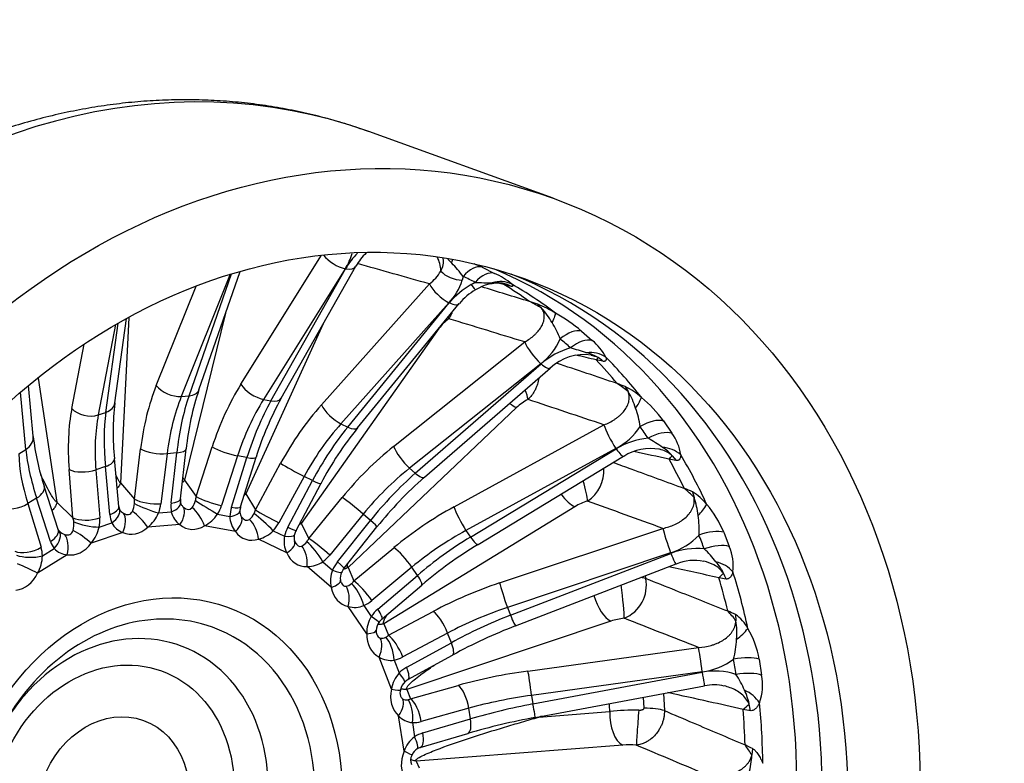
# Model space of a CAD drawing. Header units: millimetres. Extents: x 0 to 1980, y 0 to 1400.
# Tile 10 of 21: x 1344 to 1618, y 432 to 639. Entities that reach past the tile are written whole.
import ezdxf

# ---------------------------------------------------------------- set-up
doc = ezdxf.new("R2010")
doc.units = ezdxf.units.MM
doc.header["$LTSCALE"] = 6.666667
doc.layers.add('CAP400B', color=7, linetype='Continuous')
doc.layers.add('Default', color=7, linetype='Continuous')

# ---------------------------------------------------------------- blocks, each defined once
blk = doc.blocks.new('SE1')
at = {"layer": 'CAP400B', "color": 7, "linetype": 'Continuous'}
for p, q in [((1492.55, 589.08), (1441.37, 607.58)), ((1405.88, 537.43), (1428.24, 573.25)), ((1394.23, 535.89), (1405.66, 568.78)), ((1434.83, 569.51), (1412.17, 533.2)), ((1414.23, 532.82), (1434.95, 569.49)), ((1417.06, 533.57), (1437.78, 570.24)), ((1472.81, 569.92), (1476.31, 568.22)), ((1402.93, 567.97), (1389.34, 534.04)), ((1391.48, 534.21), (1403.24, 568.07)), ((1467.58, 567.36), (1467.31, 566.32)), ((1382.39, 537.09), (1393.45, 564.71)), ((1428.21, 531.69), (1458.2, 565.31)), ((1469.78, 565.12), (1470.92, 565.74)), ((1478.62, 565.43), (1479.08, 565.34)), ((1480.66, 564.67), (1478.88, 565.13)), ((1463.64, 560.06), (1433.65, 526.45)), ((1435.52, 525.53), (1463.74, 560.02)), ((1438.29, 525.36), (1466.5, 559.84)), ((1488.27, 559.65), (1489.33, 558.58)), ((1370.92, 532.27), (1374.16, 555.74)), ((1374.8, 555.92), (1372.45, 510.03)), ((1401.63, 557.19), (1390.24, 510.82)), ((1371.1, 554.02), (1366.3, 528.92)), ((1368.41, 529.64), (1371.83, 554.43)), ((1428.71, 554.18), (1407.25, 507.01)), ((1460.86, 552.88), (1422.64, 498.79)), ((1500.44, 552.17), (1503.42, 549.56)), ((1358.92, 530.68), (1362.35, 548.59)), ((1448.27, 520.15), (1484.68, 549.18)), ((1489.11, 543.14), (1452.69, 514.11)), ((1454.3, 512.71), (1489.19, 543.07)), ((1456.82, 511.6), (1491.72, 541.95)), ((1349.64, 539.12), (1354.79, 504.66)), ((1348.24, 522.98), (1346.96, 537.11)), ((1512.58, 536.79), (1513.38, 535.42)), ((1346.18, 519.33), (1344.74, 535.22)), ((1389.34, 534.04), (1391.48, 534.21)), ((1412.17, 533.2), (1414.23, 532.82)), ((1482.41, 530.98), (1435.63, 486.56)), ((1366.3, 528.92), (1368.41, 529.64)), ((1433.65, 526.45), (1435.52, 525.53)), ((1465.04, 503.39), (1506.65, 526.16)), ((1523.18, 527.24), (1525.5, 523.85)), ((1344.21, 518.1), (1346.18, 519.33)), ((1376.31, 505.54), (1378.02, 519.46)), ((1389.14, 505.6), (1390.68, 519.51)), ((1393.47, 506.28), (1397.92, 520.05)), ((1509.97, 519.59), (1468.36, 496.82)), ((1469.6, 495), (1510.03, 519.49)), ((1371.99, 503.47), (1370.77, 516.78)), ((1385.38, 518.16), (1383.66, 504.24)), ((1388.06, 518.38), (1385.38, 518.16)), ((1386.52, 504.47), (1388.06, 518.38)), ((1404.97, 517.55), (1400.52, 503.78)), ((1403.28, 503.27), (1407.56, 517.07)), ((1407.56, 517.07), (1404.97, 517.55)), ((1405.81, 503.37), (1410.1, 517.17)), ((1471.7, 492.96), (1512.13, 517.45)), ((1525.61, 517.58), (1526.67, 516.25)), ((1368.27, 514.57), (1365.62, 513.66)), ((1369.49, 501.26), (1368.27, 514.57)), ((1409.89, 502.59), (1416.9, 515.49)), ((1452.69, 514.11), (1454.3, 512.71)), ((1359.25, 500.39), (1358.2, 513.75)), ((1365.62, 513.66), (1366.68, 500.3)), ((1423.43, 511.86), (1416.42, 498.96)), ((1425.79, 510.72), (1423.43, 511.86)), ((1355.18, 497.14), (1351.3, 509.16)), ((1372.45, 510.03), (1376.31, 505.54)), ((1390.24, 510.82), (1393.47, 506.28)), ((1418.93, 497.74), (1425.79, 510.72)), ((1421.2, 496.86), (1428.06, 509.83)), ((1349.18, 505.82), (1346.7, 504.28)), ((1353.06, 493.8), (1349.18, 505.82)), ((1407.25, 507.01), (1409.89, 502.59)), ((1424.73, 494.63), (1434, 506)), ((1531.2, 507.59), (1531.67, 506)), ((1346.7, 504.28), (1350.42, 492.17)), ((1354.79, 504.66), (1359.25, 500.39)), ((1498.58, 503.44), (1445.57, 470.95)), ((1372.32, 502.49), (1372.16, 502.77)), ((1383.02, 501.7), (1386.57, 501.99)), ((1399.41, 501.36), (1402.82, 500.73)), ((1439.82, 501.38), (1430.55, 490.01)), ((1441.84, 499.62), (1439.82, 501.38)), ((1366.54, 497.78), (1370.04, 498.97)), ((1388.95, 498.46), (1380.04, 497.73)), ((1404.38, 496.54), (1395.79, 498.12)), ((1422.64, 498.79), (1424.73, 494.63)), ((1432.69, 488.14), (1441.84, 499.62)), ((1434.52, 486.33), (1443.66, 497.81)), ((1355.42, 496.71), (1355.37, 496.76)), ((1373.12, 496.28), (1364.34, 493.28)), ((1414.87, 496.77), (1417.98, 495.26)), ((1468.36, 496.82), (1469.6, 495)), ((1477.68, 482.26), (1523, 497.41)), ((1539.9, 496.36), (1541.44, 492.36)), ((1418.63, 490.62), (1410.8, 494.43)), ((1420.89, 493.6), (1420.82, 493.74)), ((1437.25, 482.81), (1448.37, 492.06)), ((1357.68, 490.11), (1349.46, 485)), ((1350.79, 489.79), (1354.06, 491.83)), ((1525.17, 490.59), (1479.85, 475.44)), ((1480.68, 473.29), (1525.21, 490.47)), ((1430.99, 481), (1424.3, 486.85)), ((1428.63, 488.17), (1431.29, 485.85)), ((1435.63, 486.56), (1437.25, 482.81)), ((1453.33, 486.64), (1442.21, 477.38)), ((1454.89, 484.35), (1453.33, 486.64)), ((1482.15, 470.36), (1526.68, 487.53)), ((1443.88, 474.95), (1454.89, 484.35)), ((1518.07, 484.21), (1518.26, 483.51)), ((1445.06, 472.28), (1456.08, 481.68)), ((1440.84, 468.16), (1435.64, 475.75)), ((1440.01, 475.99), (1442.08, 472.97)), ((1446.83, 467.72), (1459.29, 474.38)), ((1479.85, 475.44), (1480.68, 473.29)), ((1543.18, 473.52), (1543.31, 471.77)), ((1445.57, 470.95), (1446.83, 467.72)), ((1508.56, 471.67), (1451.96, 452.72)), ((1463.27, 468.36), (1450.81, 461.71)), ((1464.31, 465.66), (1463.27, 468.36)), ((1451.92, 458.84), (1464.31, 465.66)), ((1452.25, 455.41), (1464.64, 462.23)), ((1485.57, 457.81), (1532.93, 464.36)), ((1447.68, 452.74), (1444.22, 461.69)), ((1448.44, 460.84), (1449.81, 457.28)), ((1549.75, 461.08), (1550.44, 456.68)), ((1533.95, 457.59), (1486.59, 451.04)), ((1486.96, 448.67), (1533.97, 457.46)), ((1452.98, 450.12), (1466.2, 453.82)), ((1487.6, 444.93), (1534.62, 453.72)), ((1451.96, 452.72), (1452.98, 450.12)), ((1486.59, 451.04), (1486.96, 448.67)), ((1523.2, 451.59), (1523.46, 446.81)), ((1517.79, 447.45), (1517.62, 450.54)), ((1469.14, 447.48), (1455.92, 443.77)), ((1469.61, 444.5), (1469.14, 447.48)), ((1488.58, 445.01), (1508.29, 446.53)), ((1451.18, 435.52), (1449.64, 445.38)), ((1453.48, 443.47), (1454.1, 439.55)), ((1456.42, 440.61), (1469.61, 444.5)), ((1489.33, 445.26), (1488.58, 445.01)), ((1455.69, 436.58), (1468.88, 440.47)), ((1511.87, 437.24), (1454.49, 432.81)), ((1547.93, 436.27), (1547.7, 434.46)), ((1454.49, 432.81), (1455.4, 430.9))]:
    blk.add_line(p, q, dxfattribs=at)
for centre, radius, start, end in [((1422.55, 577.61), 14.71, 326.5989, 344.9221), ((1453.66, 558.75), 21.57, 135.5484, 150.1544), ((1450.83, 562.98), 14.9, 132.8884, 150.84), ((1451.04, 574.88), 11.96, 306.8114, 329.6836), ((1438.72, 545.92), 35.95, 36.601, 44.4125), ((1429.29, 474.85), 104.56, 65.4042, 66.6839), ((1451.2, 571.57), 16.94, 317.2165, 341.9549), ((1467.28, 548.38), 21.8, 50.7752, 65.5376), ((1480.8, 545.96), 22.11, 119.9115, 140.5246), ((1478.4, 550.36), 15.19, 118.9644, 141.4235), ((1475.55, 649.24), 83.64, 266.8222, 270.0706), ((1477.35, 553.71), 11.78, 83.8, 122.4066), ((-4535.49, -18923.18), 20392.84, 72.82602, 72.865078), ((-1763.5, -12403.02), 13367.34, 75.962355, 75.9696), ((1420.23, 357.19), 213.58, 71.4246, 72.0668), ((1472.68, 532), 31.36, 57.9335, 64.8841), ((1475.1, 526.94), 35.26, 59.1659, 68.0713), ((1474.72, 544.92), 20, 28.7873, 43.0628), ((1470.69, 545.94), 12.03, 126.1698, 144.7639), ((1467.41, 512.34), 51.75, 50.3431, 60.1446), ((1467.79, 539.34), 28.81, 21.7713, 31.8805), ((1478.28, 557.27), 17.8, 307.4499, 335.9691), ((1494.89, 538.77), 13.76, 26.8029, 51.6608), ((1503.4, 526.75), 21.64, 106.1425, 131.0494), ((1354.68, 72.52), 495.99, 72.7415, 73.2779), ((1501.19, 531.91), 13.78, 81.8751, 133.3265), ((-1837.31, -13827.41), 14755.04, 76.909687, 76.932141), ((1499.41, 535.81), 10.64, 57.9108, 76.8776), ((1500.04, 532.09), 13.69, 68.5167, 77.0256), ((1511.98, 538.16), 9.61, 136.0661, 141.0021), ((1477.51, 410.11), 136.79, 77.8239, 78.6195), ((-5911.16, -21461.78), 23217.5, 71.358188, 71.401952), ((1466.24, 511.73), 75.96, 161.4504, 174.1194), ((1429.78, 315.58), 236.21, 69.4776, 70.0593), ((1493.22, 510.73), 31.88, 50.776, 57.525), ((1503.35, 518.19), 20.76, 48.5969, 63.5971), ((1490.93, 492.53), 84.5, 150.941, 163.0451), ((1491.49, 521.33), 13.25, 116.4005, 133.293), ((1496.08, 524.95), 20.22, 16.798, 31.1842), ((1506.04, 537.95), 11.81, 322.7063, 339.2523), ((1493.86, 506), 36.2, 35.9181, 50.0962), ((1439.44, 523.85), 69.04, 173.0008, 185.8832), ((1490.54, 521.78), 26.48, 8.4529, 19.9118), ((1511.38, 466.08), 94.1, 140.9595, 152.2949), ((1501.23, 536.11), 18.68, 297.8737, 326.0513), ((1413.44, 530.17), 65.6, 186.2964, 198.682), ((1520.8, 501.89), 20.63, 95.1499, 121.4511), ((1488.11, 469.75), 61.05, 55.266, 59.6568), ((1515.43, 516.18), 12.66, 7.7431, 37.3014), ((1519.5, 506.17), 13.44, 79.0852, 123.1793), ((1517.26, 510.59), 10.89, 39.8605, 58.8902), ((1522.42, 511.4), 8.53, 49.409, 86.8574), ((-2244.58, -16437.19), 17367.76, 77.465364, 77.498497), ((1463.74, 572.26), 82.57, 317.6266, 318.5308), ((1494.98, 351.49), 167.77, 79.1135, 79.7831), ((1496.7, 513.32), 9.92, 303.0381, 4.605), ((1526.09, 432.3), 105.29, 131.1401, 141.5251), ((1426.94, 255.23), 273.06, 67.5525, 68.0539), ((1508.25, 483.52), 32.46, 43.8261, 50.3078), ((1523.73, 495.05), 14.6, 38.2249, 59.2319), ((1512.46, 499.03), 20.44, 5.5014, 19.9304), ((1375.06, 503.78), 3.08, 185.8538, 199.4015), ((1370.8, 504.62), 5.54, 333.3348, 357.1978), ((1393.56, 505.16), 4.44, 174.348, 187.1732), ((1390.64, 504.76), 1.49, 185.8189, 215.2114), ((1393.34, 506.72), 4.82, 215.7153, 225.2561), ((1388.46, 506.23), 4.95, 321.9503, 347.2487), ((1411.16, 501.79), 5.58, 163.521, 175.7459), ((1506.36, 490.55), 15.06, 106.3972, 121.1133), ((1523.45, 510.7), 13.49, 313.9207, 330.6036), ((1512.82, 485.19), 29.29, 22.4082, 40.17), ((1375.78, 505.5), 4.6, 221.0005, 237.4549), ((1373.42, 505.81), 10.45, 309.3341, 336.8233), ((1392.23, 503.24), 5.8, 192.4526, 235.5484), ((1391.44, 506.61), 9.53, 297.1345, 326.615), ((1409.31, 500.75), 6.49, 180.2158, 220.5444), ((1407.66, 501.95), 2.06, 172.6642, 210.5187), ((1410.24, 503.45), 5.05, 210.5286, 213.6037), ((1405.66, 503.15), 4.18, 309.142, 337.1086), ((1507.38, 497.15), 25.72, 356.3702, 8.5822), ((1353.7, 498.48), 5.84, 343.8532, 7.2612), ((1355.88, 500.22), 10.94, 320.6062, 347.0835), ((1374.82, 501.33), 5.33, 206.2798, 251.4077), ((1356.88, 497.71), 1.8, 198.5184, 212.0337), ((1358.49, 499.91), 4.45, 226.2022, 249.9982), ((1408.79, 502.62), 8.43, 283.7712, 316.1144), ((1425.1, 493.89), 7.25, 169.101, 206.7753), ((1423.77, 494.85), 3.14, 160.9503, 200.5323), ((1426.78, 494.02), 6.26, 153.0061, 164.933), ((1519.36, 508.6), 18.93, 287.8879, 316.3067), ((1421.4, 495.56), 3.35, 294.2529, 326.3708), ((1533.96, 390.25), 120.1, 121.2245, 130.4274), ((1529.13, 487.03), 13.41, 352.799, 23.4303), ((1339.93, 490.22), 10.87, 331.2539, 357.7369), ((1357.92, 495.29), 5.18, 221.877, 267.3446), ((1532.37, 472.29), 19.54, 83.7004, 111.4837), ((1509.6, 465.65), 36.05, 38.6357, 46.2844), ((1424.41, 494.21), 7.37, 269.1797, 304.9613), ((-3169.79, -20979.25), 21973.33, 77.626954, 77.664067), ((1531.72, 475.6), 12.92, 78.142, 112.8623), ((1438.68, 482.95), 7.94, 158.6102, 194.2417), ((1437.18, 483.6), 3.72, 154.419, 189.4629), ((1439.57, 482.44), 6.38, 142.4688, 154.4356), ((1513.42, 510.25), 36.56, 313.4422, 316.1901), ((1435.17, 483.21), 1.68, 187.5307, 206.8456), ((1434.76, 483.93), 2.61, 276.7072, 314.4286), ((1508.55, 481.62), 9.89, 292.1953, 10.9859), ((1501.17, 263.16), 223.69, 79.8571, 80.3766), ((1437.48, 482.01), 6.53, 253.6012, 292.8084), ((1449.23, 468.56), 8.4, 148.3082, 182.72), ((1404.53, 166.22), 337.13, 65.7151, 66.1177), ((1516.98, 451.83), 33.03, 37.1381, 43.3006), ((1536.83, 464.43), 11.09, 28.0876, 55.0662), ((1447.58, 468.95), 4.14, 141.2237, 178.6503), ((1449.01, 467.83), 5.95, 131.6034, 143.9423), ((1533.74, 336.26), 143.68, 111.0426, 118.7445), ((1514.24, 454.21), 18.35, 96.1224, 108.0226), ((1523.18, 468.51), 20.39, 354.6948, 9.2102), ((1445.97, 468.88), 2.54, 176.2598, 201.4328), ((1535.54, 477.97), 13.85, 305.0164, 323.085), ((1524.61, 456.72), 25.51, 9.8441, 30.435), ((1445.03, 468.99), 2.07, 256.5441, 300.3722), ((1517.98, 467.63), 25.52, 345.1414, 357.7245), ((1447.45, 466.78), 6.02, 237.642, 279.4448), ((1531.54, 476.14), 18.71, 277.4248, 306.4425), ((1456.15, 451.54), 8.55, 137.8217, 171.8925), ((1537.54, 439.2), 18.6, 71.9317, 101.0525), ((1519.28, 441.01), 28.8, 23.4754, 33.4486), ((1535.77, 453.96), 14.92, 340.5633, 10.5111), ((1454.2, 451.76), 4.12, 130.9091, 168.4589), ((1454.82, 450.98), 5.12, 120.1407, 133.1537), ((1537.21, 441.96), 12.01, 76.2891, 102.4661), ((1452.91, 451.83), 2.87, 164.5409, 199.4986), ((1451.78, 451.6), 1.8, 235.1391, 283.26), ((1524.52, 473.2), 33.31, 308.5837, 312.3125), ((1515.11, 393.38), 53.58, 88.7081, 97.3115), ((1489.28, 115.22), 336.63, 80.0662, 80.4232), ((1453.99, 449.32), 5.87, 222.1116, 264.9889), ((1522.32, 257.77), 190.35, 100.5082, 106.3044), ((1459.11, 432.85), 8.36, 126.8204, 161.4119), ((1456.84, 433.01), 3.76, 119.8611, 158.4877), ((1456.95, 432.66), 4.12, 107.8741, 121.7903), ((1513.65, 411.58), 25.73, 85.615, 93.9824), ((1343.26, 16.04), 467.42, 64.0322, 64.3185), ((1518.94, 417.35), 33.47, 30.7514, 36.5553), ((1456.11, 433), 3.11, 153.2882, 202.2493), ((1527.81, 434.87), 19.89, 344.1029, 358.8349)]:
    blk.add_arc(centre, radius, start, end, dxfattribs=at)
for centre, major_axis, ratio, start_param, end_param in [((1373.37, 419.5), (67.99, 188.09), 0.827748, 0, 3.141593), ((1432.88, 572.96), (4.67, -2.91), 0.446443, 3.992636, 5.39887), ((1454.47, 567.63), (2.31, 8.18), 0.794078, 5.078279, 5.597634), ((1461.9, 565.74), (2.74, 7.52), 0.096103, -0.746617, -0.524849), ((1410.55, 406.06), (59.88, 165.64), 0.827748, 3.183155, 6.241623), ((1432.99, 572.94), (-4.79, 2.71), 0.474105, 2.237148, 3.146191), ((6796.5, -1586.97), (-6306.88, 2333.14), 0.047807, -0.544126, -0.53815), ((1465.82, 569.63), (5.26, -1.61), 0.550112, 3.888898, 5.162883), ((1469.75, 562.55), (3.38, 7.25), 0.553499, 0.076121, 1.125898), ((1473.09, 560.93), (3.62, 7.13), 0.564257, 0.094913, 1.14469), ((1417.46, 403.56), (-59.94, -165.8), 0.827748, 0.025869, 3.115724), ((1354.85, 432.69), (152.85, 100.8), 0.697275, 0.378417, 0.405476), ((1477.56, 558.13), (5.75, 5.57), 0.95381, 0.359501, 1.070238), ((1462.15, 563.37), (4.1, -3.66), 0.335862, 3.834263, 5.358986), ((1468.29, 568.43), (-2.75, 4.76), 0.086682, 2.286524, 3.146796), ((1396.93, 410.98), (59.62, 164.93), 0.827748, 6.054108, 6.112474), ((1401.53, 409.32), (59.73, 165.22), 0.827748, 6.033709, 6.132828), ((1462.25, 563.32), (-4.26, 3.48), 0.363678, 2.202474, 3.141593), ((1458.73, 560.02), (4.69, -6.48), 0.286267, 0.645713, 0.718946), ((6742.55, -1682.83), (-6244.46, 2444.13), 0.046085, -0.552025, -0.545737), ((1496.12, 545.61), (5.16, 6.11), 0.530219, 0.222094, 1.271872), ((1355.81, 432.06), (162.82, 88.6), 0.733203, 0.251012, 0.278068), ((1498.96, 543.12), (5.37, 5.93), 0.537644, 0.240704, 1.290481), ((1488.02, 546.18), (-3.43, 4.3), 0.228146, 0.633789, 2.158512), ((1502.47, 538.76), (7.62, 2.43), 0.927097, 0.650421, 1.363566), ((1396.93, 410.98), (59.62, 164.93), 0.827748, -0.453477, -0.395111), ((1501.62, 537.68), (1.71, 7.82), 0.861516, 5.780159, 6.014974), ((1401.53, 409.32), (59.73, 165.22), 0.827748, 5.80931, 5.908473), ((1488.11, 546.1), (-3.61, 4.15), 0.25472, 2.148169, 3.141593), ((1409.2, 502.14), (-5.35, 55.25), 0.568203, 0.832124, 1.197341), ((1386.9, 537.52), (5.11, -2.05), 0.554344, 3.891913, 5.416637), ((1389.03, 537.7), (-5.2, 1.81), 0.580466, 2.248605, 3.141593), ((1427.66, 502.16), (9.71, 54.64), 0.599231, 0.980045, 1.345262), ((1410.22, 536.66), (4.67, -2.91), 0.446443, 3.874147, 5.39887), ((1481.86, 538.89), (3.55, -7.17), 0.191353, 0.564285, 1.051104), ((1413.71, 502.57), (-4.91, 49.76), 0.572952, 0.831005, 1.196222), ((1411.5, 502.39), (-3.31, 49.89), 0.476679, 0.847956, 1.213173), ((1432, 501.39), (8.71, 49.24), 0.603999, 0.979562, 1.344779), ((1412.28, 536.28), (-4.79, 2.71), 0.474105, 2.237148, 3.141593), ((6672.74, -1764.85), (-6163.57, 2539.5), 0.042455, -0.55963, -0.553343), ((1390.71, 497.33), (-19.06, 52.14), 0.510838, 0.706255, 1.071472), ((1363.36, 532.3), (5.4, -1.03), 0.654155, 3.882157, 5.40688), ((1365.47, 533.02), (-5.45, 0.75), 0.677427, 2.23066, 3.141593), ((1429.88, 501.78), (9.35, 49.12), 0.507699, 0.986834, 1.352051), ((1445.17, 497.4), (24.48, 49.81), 0.602318, 1.137642, 1.50286), ((1432.16, 529.75), (4.1, -3.66), 0.335862, 3.834263, 5.358986), ((1478.67, 536.67), (5.51, -5.8), 0.276879, -0.96977, -0.577924), ((1395.15, 498.95), (-17.29, 46.93), 0.515564, 0.704821, 1.070038), ((1392.97, 498.21), (-15.09, 47.68), 0.419322, 0.726666, 1.091884), ((1517.82, 521.8), (6.52, 4.64), 0.480048, 0.351338, 1.401115), ((1449.11, 495.46), (22.07, 44.86), 0.607088, 1.137957, 1.503174), ((1447.17, 496.41), (21.7, 45.05), 0.510786, 1.133232, 1.49845), ((1434.03, 528.84), (-4.26, 3.48), 0.363678, 2.202474, 3.141593), ((1509.21, 522.25), (2.64, -4.82), 0.128697, 3.699405, 5.224128), ((1356.59, 431.17), (171.7, 73.98), 0.769119, 0.13653, 0.163586), ((1342.77, 522.48), (-5.48, -0.5), 0.760125, 2.173084, 3.141593), ((1520.04, 518.57), (6.68, 4.41), 0.484376, 0.368044, 1.417822), ((1375.22, 489.45), (-25.27, 43.16), 0.338551, 0.628589, 0.993806), ((1382.53, 519.9), (5.46, -0.67), 0.300046, 3.778767, 5.297643), ((1385.22, 520.12), (-5.47, 0.61), 0.30716, 2.152446, 3.140694), ((1402.26, 519.28), (5.23, -1.69), 0.179087, 3.795457, 5.314333), ((1460.84, 488.1), (-37.1, -41.28), 0.577305, 4.43053, 4.795747), ((1451.61, 517.15), (-3.43, 4.3), 0.228146, 0.633789, 2.158512), ((1509.28, 522.15), (-2.85, 4.7), 0.152697, 2.076356, 3.141593), ((1377.25, 490.72), (-27.64, 41.68), 0.43477, 0.606875, 0.972092), ((1365.29, 516.27), (-5.48, -0.5), 0.417665, 2.107816, 3.140859), ((1404.85, 518.8), (-5.25, 1.63), 0.186621, 2.170661, 3.140732), ((1396.93, 410.98), (59.62, 164.93), 0.827748, -0.677876, -0.61951), ((1401.53, 409.32), (59.73, 165.22), 0.827748, 5.58491, 5.684074), ((1420.84, 513.55), (4.83, -2.63), 0.054515, 3.788091, 5.306967), ((1464.18, 485.09), (33.48, 37.14), 0.582059, 1.289942, 1.655159), ((1362.64, 515.37), (5.48, 0.43), 0.411327, 3.735828, 5.254705), ((1462.53, 486.54), (-32.42, -38.07), 0.485779, 4.416339, 4.781556), ((1453.21, 515.75), (-3.61, 4.15), 0.25472, 2.148169, 3.141593), ((1346.07, 507.47), (-5.23, -1.69), 0.512593, 2.033741, 3.141068), ((1423.2, 512.4), (-4.86, 2.57), 0.06209, 2.164718, 3.141476), ((1499.7, 511.73), (2.28, -7.67), 0.109227, 0.468813, 1.396825), ((1390.91, 506.98), (0.37, -4.02), 0.633326, 1.036535, 1.339597), ((1397.81, 505.51), (5.23, -1.69), 0.179087, 3.795457, 5.314333), ((1437.34, 503), (-4.26, 3.47), 0.067424, 4.148157, 5.667033), ((1496.17, 510.17), (4.18, -6.82), 0.376947, 4.971673, 5.776945), ((1343.59, 505.93), (-5.26, -1.61), 0.507349, 0.522041, 2.040918), ((1366.51, 502.97), (-5.48, -0.5), 0.417665, 2.107816, 3.141593), ((1373.62, 505.57), (0.92, -3.94), 0.653954, 1.107763, 1.410824), ((1380.81, 505.97), (5.46, -0.67), 0.300046, 3.778767, 5.297643), ((1380.18, 503.44), (5.13, -1.97), 0.135902, 3.920211, 5.351526), ((1376.46, 503.83), (3.82, 7.9), 0.783457, 4.819149, 5.122211), ((1393.76, 505.24), (-4.16, -7.84), 0.765465, 5.18922, 5.492282), ((1383.67, 506.2), (-5.47, 0.61), 0.30716, 2.152446, 3.141593), ((1383.72, 503.72), (-5.43, -0.88), 0.444493, 2.049318, 3.130092), ((1386.05, 499.5), (3.54, 4.21), 0.536902, 4.906821, 6.096603), ((1390.6, 507.41), (-0.93, 4.74), 0.509594, 2.514748, 3.516452), ((1392.89, 499.17), (2.83, -4.72), 0.393906, 1.12105, 2.310832), ((1396.69, 503.09), (4.68, -2.88), 0.011386, 3.906074, 5.337388), ((1393.63, 505.25), (4.13, 7.82), 0.785672, 4.628846, 4.931907), ((1410.29, 502.18), (-4.57, -7.66), 0.774017, 5.014395, 5.317457), ((1400.56, 505.01), (-5.25, 1.63), 0.186621, 2.170661, 3.141593), ((1473.89, 474.71), (-46.43, -30.43), 0.525485, 4.561943, 4.92716), ((1467.6, 499.48), (2.64, -4.82), 0.128697, 3.699405, 5.224128), ((6590.69, -1828.99), (-6068.19, 2614.69), 0.036972, -0.566702, -0.560415), ((1356.56, 499.76), (1.51, -3.73), 0.682566, 1.161382, 1.464444), ((1363.7, 502.01), (5.48, 0.43), 0.411327, 3.735828, 5.254705), ((1359.54, 498.05), (3.56, 7.93), 0.784219, 5.01905, 5.322112), ((1376.6, 503.86), (-3.75, -7.98), 0.762119, 5.369107, 5.672168), ((1367.06, 500.68), (-5.09, -2.08), 0.533654, 1.965418, 3.137044), ((1370.22, 497.33), (2.3, 5), 0.559712, 4.760002, 5.949784), ((1373.25, 506), (-1.63, 4.65), 0.524372, 2.572087, 3.573791), ((1377.14, 498.78), (3.75, -4.02), 0.295113, 1.047812, 2.237594), ((1400.11, 502.46), (-5.49, 0.25), 0.338174, 2.103025, 3.14504), ((1401.47, 497.59), (4.48, 3.19), 0.48717, 5.036822, 6.226604), ((1407.33, 504.33), (-0.28, 4.68), 0.502327, 2.444119, 3.445824), ((1407.58, 503.91), (-0.14, -3.98), 0.622545, 0.951536, 1.254597), ((1412.28, 498.46), (4.06, -3.71), 0.108571, 0.982832, 2.414147), ((1413.83, 500.65), (4.83, -2.63), 0.054515, 3.788091, 5.306967), ((1363.56, 499.49), (5.41, -0.98), 0.258733, 3.91074, 5.342054), ((1376.15, 504.95), (1.76, 9.08), 0.771178, 2.954576, 3.956281), ((1393.51, 506.36), (2.43, 9.03), 0.755672, 2.803576, 3.80528), ((1407.9, 495.48), (1.68, -5.24), 0.472947, 1.221045, 2.410827), ((1410.17, 502.22), (4.47, 7.69), 0.792004, 4.445844, 4.748905), ((1425.37, 494.82), (-4.95, -7.42), 0.788084, 4.841955, 5.145016), ((1416.34, 499.43), (-4.86, 2.57), 0.06209, 2.164718, 3.141593), ((1439.36, 501.24), (-4.3, 3.43), 0.060187, 3.141906, 4.147425), ((1349.95, 495.45), (-5.23, -1.69), 0.512593, 2.033741, 3.141593), ((1350.95, 493.47), (-4.41, -3.28), 0.601185, 1.849596, 3.141457), ((1356.13, 500.17), (-2.35, 4.38), 0.544307, 2.615335, 3.617039), ((1354.78, 491.16), (-0.88, -5.43), 0.554456, 1.467158, 2.656939), ((1361.43, 494.33), (4.47, -3.21), 0.181522, 1.000483, 2.190264), ((1410.23, 503.28), (3.12, 8.85), 0.749744, 2.656695, 3.6584), ((1415.39, 496.95), (-5.34, 1.31), 0.220027, 2.129519, 3.146367), ((1476.46, 470.8), (41.89, 27.31), 0.530216, 1.421745, 1.786962), ((1475.17, 472.68), (-40.66, -29.12), 0.433968, 4.542111, 4.907328), ((1468.85, 497.66), (-2.85, 4.7), 0.152697, 2.076356, 3.141593), ((1524.66, 492.78), (-1.74, 5.22), 0.042501, 0.46624, 1.990963), ((1533.78, 492.33), (7.41, 3.01), 0.405503, 0.456572, 1.506349), ((1357.16, 430.08), (179.29, 55.92), 0.80409, 0.039912, 0.066968), ((1347.31, 493.81), (-5.26, -1.61), 0.507349, 0.522041, 2.040918), ((1343.71, 488.18), (3.37, 7.92), 0.786409, 5.229788, 5.532849), ((1359.67, 498.11), (-3.38, -8.06), 0.763299, 5.55641, 5.859471), ((1359.04, 499.12), (1.16, 9.03), 0.795751, 3.114979, 4.116684), ((1415.73, 491.67), (-5.1, -2.07), 0.413009, 2.000985, 3.190766), ((1422.58, 496.91), (0.3, 4.48), 0.504733, 2.434067, 3.361599), ((1421.4, 487.9), (-0.34, 5.49), 0.528272, 4.487783, 5.677565), ((1422.78, 496.51), (-0.6, -3.84), 0.622959, 0.854125, 1.157187), ((1426.15, 489.79), (-3.26, 4.43), 0.217953, 4.184444, 5.615758), ((1428.07, 491.62), (-4.26, 3.47), 0.067424, 4.148157, 5.667033), ((1450.94, 488.15), (3.52, -4.23), 0.180615, 1.059739, 2.578615), ((1535.25, 488.52), (7.51, 2.76), 0.407121, 0.470223, 1.52), ((1347.68, 491.44), (-5.5, -0.1), 0.37372, 0.734268, 2.165582), ((1425.48, 495.86), (3.77, 8.57), 0.75355, 2.510195, 3.511899), ((1425.26, 494.9), (-4.81, -7.51), 0.803169, 1.125613, 1.428675), ((1524.71, 492.66), (-1.98, 5.13), 0.062724, 1.988567, 3.141593), ((1346.56, 486.04), (-4.99, 2.31), 0.058829, 4.119239, 5.309021), ((1438.23, 483.55), (-5.29, -7.15), 0.807641, 4.668567, 4.971629), ((1430.21, 489.75), (-4.3, 3.43), 0.060187, 3.141593, 4.147425), ((1536.14, 481.84), (7.78, -1.87), 0.815368, 0.845212, 1.558357), ((1343.02, 489.15), (-0.74, -8.9), 0.82817, 0.152812, 1.154516), ((1428.81, 487.47), (-5.01, 2.27), 0.095977, 2.131301, 3.141816), ((1452.51, 485.86), (-3.57, 4.18), 0.174079, 3.141329, 4.199202), ((1534.26, 479.98), (1.44, 7.87), 0.841569, 5.304423, 5.539238), ((1401.53, 409.32), (59.73, 165.22), 0.827748, 5.360511, 5.459674), ((1428.09, 482.05), (-5.42, -0.94), 0.318138, 2.080045, 3.14531), ((1435.6, 485.53), (0.8, 4.16), 0.519166, 2.521606, 3.261996), ((1432.73, 476.8), (-1.11, -5.39), 0.557108, 1.490252, 2.680034), ((1435.75, 485.17), (-0.99, -3.62), 0.635779, 0.743621, 1.046682), ((1437.63, 477.51), (2.28, -5.01), 0.311277, 1.126077, 2.557391), ((1439.82, 478.89), (3.52, -4.23), 0.180615, 1.059739, 2.578615), ((1483.66, 457.92), (-52.27, -18.69), 0.449509, 4.666182, 5.031399), ((1479.34, 477.63), (-1.74, 5.22), 0.042501, 0.46624, 1.990963), ((1511.33, 479.89), (0.89, -7.95), 0.044006, 0.36111, 1.795522), ((1511.9, 480.45), (7.76, 1.94), 0.353672, 0.52806, 0.786275), ((1396.93, 410.98), (59.62, 164.93), 0.827748, -0.902276, -0.84391), ((1438.5, 484.48), (4.35, 8.2), 0.766992, 2.360463, 3.362168), ((1507.61, 479.09), (2.54, -7.59), 0.457602, 4.604101, 5.874969), ((1379.03, 417.45), (18.98, 52.5), 0.827748, 0, 1.08176), ((1438.14, 483.65), (-5.11, -7.3), 0.819484, 0.947654, 1.250716), ((1448.24, 468.92), (-5.55, -6.89), 0.832299, 4.489368, 4.792429), ((1439.69, 474.49), (-4.5, 3.16), 0.027755, 3.140092, 4.173372), ((1441.49, 476.46), (-3.57, 4.18), 0.174079, 3.141593, 4.199202), ((1460.94, 469.75), (-2.59, 4.85), 0.279382, 4.277565, 5.796442), ((1485.32, 453.3), (47.15, 16.7), 0.454222, 1.526048, 1.891265), ((1484.46, 455.52), (-46.17, -19.23), 0.358, 4.645515, 5.010732), ((1480.17, 475.49), (-1.98, 5.13), 0.062724, 1.988567, 3.141593), ((1372.74, 419.73), (-16.31, -45.11), 0.827748, 0, 4.282435), ((6500.52, -1872.02), (-5962.91, 2666.04), 0.029735, -0.572978, -0.56669), ((1379.03, 417.45), (18.98, 52.5), 0.827748, 2.072939, 6.283185), ((1448.63, 469.7), (4.8, 7.78), 0.789656, 2.202719, 3.204423), ((1437.94, 469.21), (-5.5, 0.16), 0.207315, 2.13291, 3.144587), ((1445.73, 470.75), (1.19, 3.77), 0.548362, 2.572485, 3.143105), ((1445.85, 470.44), (-1.3, -3.35), 0.662117, 0.617002, 0.920063), ((1448.49, 463.09), (-2.59, 4.85), 0.279382, 4.277565, 5.796442), ((1441.32, 462.74), (2.51, 4.89), 0.558008, 4.78334, 5.973122), ((1446.12, 462.23), (-1.12, 5.39), 0.383862, 4.373361, 5.804675), ((1461.99, 467.05), (-2.65, 4.82), 0.273875, 3.141593, 4.27403), ((1533.59, 459.25), (-0.75, 5.45), 0.026119, 4.397589, 5.922312), ((1448.17, 469.05), (-5.34, -7.07), 0.840861, 0.765175, 1.068237), ((1543.19, 458.66), (7.88, 1.36), 0.310321, 0.535367, 1.585145), ((1357.49, 428.85), (185.08, 32.74), 0.836621, 6.252911, 6.279967), ((1454.89, 451.68), (5.66, 6.68), 0.861163, 1.154208, 1.457269), ((1447.49, 458.67), (-3.83, 3.95), 0.144966, 3.134808, 4.217722), ((1449.6, 460.23), (-2.65, 4.82), 0.273875, 3.141593, 4.27403), ((1489.66, 438.57), (-55.07, -7.04), 0.353213, 4.741645, 5.106862), ((1486.22, 452.7), (-0.75, 5.45), 0.026119, 4.397589, 5.922312), ((1533.61, 459.13), (-1.01, 5.41), 0.010688, 3.141593, 4.396718), ((1543.85, 454.46), (7.92, 1.11), 0.309755, 0.545393, 1.595171), ((1379.03, 417.45), (18.98, 52.5), 0.827748, 1.08176, 2.072939), ((1466.86, 448.72), (-1.48, 5.3), 0.358773, 4.376516, 5.895393), ((1455.37, 452.26), (-5.09, -7.39), 0.820527, 5.170268, 6.171972), ((1444.78, 453.79), (-5.37, 1.2), 0.086095, 2.16099, 3.144077), ((1490.32, 433.47), (-49.64, -6.18), 0.357923, 4.742922, 5.108139), ((1543.2, 447.15), (7.29, -3.3), 0.736344, 0.848448, 1.561594), ((1372.74, 419.73), (-16.31, -45.11), 0.827748, 4.282435, 4.461582), ((1446.74, 446.43), (3.7, 4.07), 0.530927, 4.928268, 6.11805), ((1452.47, 453.31), (-1.45, -3.35), 0.595053, 5.751705, 6.138729), ((1452.57, 453.06), (-1.51, -3.07), 0.702525, 0.467195, 0.770257), ((1451.2, 444.71), (0.18, 5.5), 0.432068, 4.49838, 5.929695), ((1453.64, 445.02), (-1.48, 5.3), 0.358773, 4.376516, 5.895393), ((1489.94, 435.91), (-49.17, -9.17), 0.261715, 4.72411, 5.089327), ((1486.59, 450.34), (-1.01, 5.41), 0.010688, 3.141593, 4.396718), ((1371.26, 420.26), (54.9, 151.87), 0.827748, -1.113582, -1.099145), ((1540.75, 445.09), (1.42, 7.87), 0.830011, 5.078263, 5.313078), ((1401.53, 409.32), (59.73, 165.22), 0.827748, 5.136111, 5.235275), ((1512.43, 444.98), (0.62, -7.98), 0.514799, 4.478251, 5.99788), ((1516.18, 444.97), (-0.58, -7.98), 0.001039, 4.46205, 6.03949), ((1516.86, 445.45), (7.99, 0.32), 0.247874, 0.590011, 1.444614), ((1396.93, 410.98), (59.62, 164.93), 0.827748, -1.126675, -1.068309), ((1454.85, 451.82), (-5.44, -6.89), 0.866685, 0.569337, 0.872398), ((1467.32, 445.75), (-1.56, 5.28), 0.354571, 3.141593, 4.371635), ((1457.84, 432.67), (5.54, 6.65), 0.892348, 0.928279, 1.23134), ((1454.13, 441.86), (-1.56, 5.28), 0.354571, 3.141593, 4.371635), ((1451.81, 440.79), (-2.97, 4.63), 0.249777, 3.138727, 4.285155), ((1458.37, 433.05), (-5.1, -7.14), 0.857208, 4.962332, 5.964036), ((1448.28, 436.57), (-5.05, 2.17), 0.039441, 3.139323, 4.117825), ((6406.67, -1891.74), (-5852.74, 2690.93), 0.020899, -0.578164, -0.571876)]:
    blk.add_ellipse(centre, major_axis=major_axis, ratio=ratio, start_param=start_param, end_param=end_param, dxfattribs=at)
for centre, major_axis in [((1424.56, 400.99), (67.99, 188.09)), ((1424.56, 400.99), (59.94, 165.8)), ((1380.92, 416.77), (21.25, 58.78)), ((1370.37, 420.58), (13.47, 37.26)), ((1370.37, 420.58), (8.5, 23.51))]:
    blk.add_ellipse(centre, major_axis=major_axis, ratio=0.827748, dxfattribs=at)
for points, knots in [([(1441.29, 607.6), (1439.17, 608.34), (1435.44, 609.65), (1429.07, 611.48), (1422.6, 613.05), (1416.01, 614.33), (1409.38, 615.31), (1402.68, 615.99), (1395.95, 616.38), (1389.17, 616.47), (1382.38, 616.27), (1375.56, 615.76), (1368.75, 614.96), (1361.93, 613.85), (1355.13, 612.45), (1348.36, 610.76), (1341.62, 608.77), (1334.93, 606.5), (1328.3, 603.93), (1321.73, 601.08), (1315.24, 597.96), (1308.84, 594.55), (1302.53, 590.88), (1296.33, 586.95), (1290.25, 582.75), (1284.3, 578.31), (1278.48, 573.62), (1272.8, 568.69), (1267.29, 563.53), (1261.93, 558.16), (1256.74, 552.56), (1251.74, 546.77), (1246.92, 540.78), (1242.29, 534.61), (1237.87, 528.25), (1233.65, 521.74), (1229.64, 515.06), (1225.86, 508.24), (1222.3, 501.29), (1218.97, 494.21), (1215.88, 487.01), (1213.03, 479.71), (1210.42, 472.32), (1208.06, 464.85), (1205.95, 457.31), (1204.1, 449.71), (1202.51, 442.06), (1201.18, 434.37), (1200.11, 426.66), (1199.31, 418.94), (1198.77, 411.21), (1198.5, 403.5), (1198.51, 395.81), (1198.78, 388.15), (1199.32, 380.54), (1200.13, 372.99), (1201.2, 365.5), (1202.55, 358.1), (1204.16, 350.79), (1206.03, 343.59), (1208.16, 336.5), (1210.55, 329.55), (1213.19, 322.73), (1216.08, 316.06), (1219.21, 309.55), (1222.59, 303.21), (1226.19, 297.05), (1230.02, 291.09), (1234.08, 285.33), (1238.34, 279.77), (1242.82, 274.44), (1247.49, 269.33), (1252.35, 264.45), (1257.4, 259.82), (1262.62, 255.43), (1268.01, 251.29), (1273.56, 247.42), (1279.25, 243.81), (1285.08, 240.47), (1291.06, 237.4), (1297.1, 234.64), (1302.01, 232.62), (1304.6, 231.71), (1305.33, 231.46)], [0, 0, 0, 0, 0.011146, 0.023316, 0.035487, 0.047662, 0.059844, 0.072036, 0.08424, 0.09646, 0.108697, 0.120954, 0.133232, 0.145531, 0.157854, 0.1702, 0.18257, 0.194963, 0.207379, 0.219817, 0.232276, 0.244756, 0.257254, 0.269769, 0.2823, 0.294846, 0.307404, 0.319974, 0.332554, 0.345143, 0.35774, 0.370343, 0.382952, 0.395565, 0.408183, 0.420804, 0.433428, 0.446054, 0.458683, 0.471314, 0.483946, 0.496579, 0.509214, 0.521849, 0.534486, 0.547123, 0.559761, 0.5724, 0.585038, 0.597676, 0.610314, 0.62295, 0.635585, 0.648217, 0.660845, 0.673469, 0.686088, 0.6987, 0.711304, 0.723899, 0.736482, 0.749053, 0.76161, 0.774151, 0.786674, 0.799178, 0.811661, 0.824122, 0.83656, 0.848974, 0.861363, 0.873727, 0.886067, 0.898382, 0.910673, 0.922942, 0.93519, 0.947419, 0.959631, 0.971829, 0.984016, 0.996194, 1, 1, 1, 1]), ([(1461.36, 568.85), (1461.68, 569.42), (1461.9, 570.01), (1462.08, 570.9), (1462.12, 571.2), (1462.11, 571.79), (1462.08, 572.08), (1462, 572.4), (1461.99, 572.43), (1461.98, 572.46)], [0, 0, 0, 0, 0.25, 0.25, 0.375, 0.375, 0.5, 0.5, 0.514134, 0.514134, 0.514134, 0.514134]), ([(1480.66, 564.67), (1480.48, 564.79), (1480.29, 564.9), (1479.89, 565.09), (1479.69, 565.17), (1479.06, 565.38), (1478.63, 565.47), (1477.79, 565.57), (1477.37, 565.59), (1476.52, 565.61), (1476.1, 565.61), (1475.66, 565.61)], [0, 0, 0, 0, 0.125, 0.125, 0.25, 0.25, 0.5, 0.5, 0.75, 0.75, 1, 1, 1, 1]), ([(1480.66, 564.67), (1480.37, 564.86), (1480.05, 565.02), (1479.52, 565.22), (1479.34, 565.28), (1479.13, 565.33), (1479.11, 565.34), (1479.08, 565.35)], [0, 0, 0, 0, 0.125, 0.125, 0.1875, 0.1875, 0.1953101, 0.1953101, 0.1953101, 0.1953101]), ([(1481.07, 565.27), (1481.19, 565.15), (1481.27, 565.04), (1481.37, 564.87), (1481.39, 564.79), (1481.35, 564.71), (1481.33, 564.68), (1481.26, 564.65), (1481.22, 564.63), (1481.1, 564.62), (1481.03, 564.62), (1480.91, 564.63), (1480.86, 564.64), (1480.77, 564.65), (1480.71, 564.66), (1480.66, 564.67)], [0, 0, 0, 0, 0.25, 0.25, 0.5, 0.5, 0.625, 0.625, 0.75, 0.75, 0.875, 0.875, 0.9375, 0.9375, 1, 1, 1, 1]), ([(1484.68, 549.18), (1485.65, 549.73), (1486.52, 550.36), (1487.49, 551.22), (1487.67, 551.4), (1488.03, 551.77), (1488.2, 551.95), (1488.69, 552.53), (1488.98, 552.93), (1489.47, 553.75), (1489.68, 554.17), (1489.9, 554.83), (1489.97, 555.05), (1490.06, 555.5), (1490.09, 555.73), (1490.11, 556.18), (1490.11, 556.4), (1490.06, 556.86), (1490.02, 557.08), (1489.83, 557.75), (1489.63, 558.18), (1489.33, 558.58)], [0, 0, 0, 0, 0.25, 0.25, 0.3125, 0.3125, 0.375, 0.375, 0.5, 0.5, 0.625, 0.625, 0.6875, 0.6875, 0.75, 0.75, 0.8125, 0.8125, 0.875, 0.875, 1, 1, 1, 1]), ([(1464.46, 557.16), (1464.43, 557.1), (1464.17, 556.58), (1463.86, 556.09), (1463.59, 555.65)], [0.8759441, 0.8759441, 0.8759441, 0.8759441, 0.8911863, 1, 1, 1, 1]), ([(1493.17, 557.21), (1493.18, 557.03), (1493.11, 556.7), (1492.79, 555.8), (1492.56, 555.22), (1492.25, 554.55)], [0, 0, 0, 0, 0.5, 0.5, 1, 1, 1, 1]), ([(1507.17, 544.98), (1507.23, 544.79), (1507.27, 544.62), (1507.28, 544.32), (1507.26, 544.19), (1507.17, 544.03), (1507.14, 543.98), (1507.04, 543.9), (1506.99, 543.87), (1506.85, 543.82), (1506.78, 543.8), (1506.6, 543.79), (1506.49, 543.79), (1506.36, 543.82)], [0, 0, 0, 0, 0.25, 0.25, 0.5, 0.5, 0.625, 0.625, 0.75, 0.75, 0.875, 0.875, 1, 1, 1, 1]), ([(1488.62, 539.25), (1488.61, 539.2), (1488.53, 538.6), (1488.31, 537.69), (1487.88, 536.52), (1487.36, 535.45), (1486.62, 534.28), (1485.94, 533.56), (1485.6, 533.2)], [0.508336, 0.508336, 0.508336, 0.508336, 0.5176988, 0.6398227, 0.7059308, 0.7823772, 0.8911863, 1, 1, 1, 1]), ([(1506.65, 526.16), (1507.73, 526.58), (1508.73, 527.08), (1509.87, 527.84), (1510.1, 528), (1510.53, 528.32), (1510.75, 528.49), (1511.36, 529.02), (1511.73, 529.4), (1512.4, 530.19), (1512.7, 530.61), (1513.08, 531.28), (1513.19, 531.51), (1513.38, 531.97), (1513.46, 532.21), (1513.59, 532.69), (1513.64, 532.93), (1513.7, 533.43), (1513.71, 533.69), (1513.68, 534.44), (1513.57, 534.94), (1513.38, 535.42)], [0, 0, 0, 0, 0.25, 0.25, 0.3125, 0.3125, 0.375, 0.375, 0.5, 0.5, 0.625, 0.625, 0.6875, 0.6875, 0.75, 0.75, 0.8125, 0.8125, 0.875, 0.875, 1, 1, 1, 1]), ([(1525.61, 517.58), (1524.82, 518.34), (1523.74, 518.9), (1522.41, 519.3), (1522.24, 519.34), (1522.06, 519.39)], [0, 0, 0, 0, 0.25, 0.25, 0.2868396, 0.2868396, 0.2868396, 0.2868396]), ([(1527.97, 517.88), (1527.97, 517.83), (1527.97, 517.73), (1527.97, 517.59), (1527.95, 517.46), (1527.94, 517.33), (1527.9, 517.14), (1527.83, 516.91), (1527.69, 516.66), (1527.52, 516.46), (1527.33, 516.34), (1527.16, 516.27), (1527.03, 516.24), (1526.9, 516.23), (1526.79, 516.23), (1526.71, 516.24), (1526.67, 516.25)], [0, 0, 0, 0, 0.051095, 0.1018, 0.152151, 0.202186, 0.251943, 0.378265, 0.501537, 0.629334, 0.751453, 0.815026, 0.875439, 0.919693, 0.961152, 1, 1, 1, 1]), ([(1509.28, 515.72), (1510.91, 515.12), (1512.54, 514.53), (1514.17, 513.93), (1519.11, 512.12), (1524.05, 510.31), (1528.99, 508.5)], [0.1452332, 0.1452332, 0.1452332, 0.1452332, 0.3570433, 0.3570433, 0.3570433, 1, 1, 1, 1]), ([(1354.79, 504.66), (1354.57, 504.82), (1354.38, 505.04), (1354.03, 505.46), (1353.88, 505.68), (1353.43, 506.35), (1353.16, 506.79), (1352.41, 508.1), (1351.96, 508.98), (1351.12, 510.66), (1350.74, 511.47), (1350.37, 512.27)], [0, 0, 0, 0, 0.015625, 0.015625, 0.03125, 0.03125, 0.0625, 0.0625, 0.125, 0.125, 0.183205, 0.183205, 0.183205, 0.183205]), ([(1372.45, 510.03), (1372.26, 510.19), (1372.1, 510.42), (1371.83, 510.88), (1371.71, 511.11), (1371.44, 511.7), (1371.3, 512.05), (1371.17, 512.4)], [0, 0, 0, 0, 0.015625, 0.015625, 0.03125, 0.03125, 0.05431747, 0.05431747, 0.05431747, 0.05431747]), ([(1390.24, 510.82), (1390.06, 510.99), (1389.94, 511.23), (1389.83, 511.5), (1389.81, 511.54), (1389.79, 511.59)], [0, 0, 0, 0, 0.015625, 0.015625, 0.0183723, 0.0183723, 0.0183723, 0.0183723]), ([(1372.45, 510.03), (1372.35, 509.73), (1372.2, 509.43), (1371.86, 508.96), (1371.71, 508.78), (1371.54, 508.6)], [0, 0, 0, 0, 0.125, 0.125, 0.209049, 0.209049, 0.209049, 0.209049]), ([(1523, 497.41), (1524.16, 497.66), (1525.26, 498.02), (1526.56, 498.61), (1526.81, 498.74), (1527.31, 499), (1527.56, 499.15), (1528.28, 499.6), (1528.73, 499.93), (1529.57, 500.64), (1529.95, 501.03), (1530.47, 501.67), (1530.63, 501.9), (1530.93, 502.36), (1531.06, 502.59), (1531.29, 503.08), (1531.39, 503.32), (1531.56, 503.84), (1531.62, 504.1), (1531.76, 504.91), (1531.76, 505.45), (1531.67, 506)], [0, 0, 0, 0, 0.25, 0.25, 0.3125, 0.3125, 0.375, 0.375, 0.5, 0.5, 0.625, 0.625, 0.6875, 0.6875, 0.75, 0.75, 0.8125, 0.8125, 0.875, 0.875, 1, 1, 1, 1]), ([(1354.79, 504.66), (1354.75, 504.38), (1354.65, 504.08), (1354.37, 503.48), (1354.19, 503.18), (1353.82, 502.72), (1353.67, 502.55), (1353.5, 502.39)], [0, 0, 0, 0, 0.125, 0.125, 0.25, 0.25, 0.3297672, 0.3297672, 0.3297672, 0.3297672]), ([(1435.63, 486.56), (1435.32, 486.38), (1434.98, 486.24), (1434.55, 486.14), (1434.48, 486.13), (1434.4, 486.12)], [0, 0, 0, 0, 0.125, 0.125, 0.1515238, 0.1515238, 0.1515238, 0.1515238]), ([(1435.63, 486.56), (1435.5, 486.71), (1435.48, 486.91), (1435.49, 487.27), (1435.51, 487.44), (1435.54, 487.62)], [0, 0, 0, 0, 0.015625, 0.015625, 0.02916964, 0.02916964, 0.02916964, 0.02916964]), ([(1539.81, 484.94), (1539.19, 485.9), (1538.26, 486.69), (1536.31, 487.73), (1535.36, 488.06), (1534.38, 488.27)], [0, 0, 0, 0, 0.25, 0.25, 0.4564668, 0.4564668, 0.4564668, 0.4564668]), ([(1539.81, 484.94), (1539.82, 484.94), (1539.82, 484.94), (1539.83, 484.95), (1539.83, 484.96), (1539.82, 484.98), (1539.82, 485), (1539.8, 485.05), (1539.79, 485.09), (1539.74, 485.2), (1539.71, 485.28), (1539.6, 485.5), (1539.52, 485.65), (1539.27, 486.07), (1539.1, 486.35), (1538.56, 487.14), (1538.17, 487.65), (1537.76, 488.16)], [0, 0, 0, 0, 0.007812, 0.007812, 0.015625, 0.015625, 0.03125, 0.03125, 0.0625, 0.0625, 0.125, 0.125, 0.25, 0.25, 0.5, 0.5, 1, 1, 1, 1]), ([(1542.44, 485.34), (1542.38, 485.05), (1542.29, 484.78), (1542.08, 484.3), (1541.95, 484.09), (1541.72, 483.82), (1541.64, 483.73), (1541.46, 483.59), (1541.37, 483.53), (1541.16, 483.43), (1541.06, 483.39), (1540.82, 483.34), (1540.7, 483.34), (1540.56, 483.36)], [0, 0, 0, 0, 0.25, 0.25, 0.5, 0.5, 0.625, 0.625, 0.75, 0.75, 0.875, 0.875, 1, 1, 1, 1]), ([(1518.26, 483.51), (1520.97, 482.44), (1523.68, 481.36), (1526.39, 480.29), (1531.27, 478.35), (1536.14, 476.42), (1541.02, 474.48)], [0, 0, 0, 0, 0.357043, 0.357043, 0.357043, 1, 1, 1, 1]), ([(1445.57, 470.95), (1445.46, 471.08), (1445.46, 471.25), (1445.51, 471.58), (1445.56, 471.75), (1445.77, 472.25), (1445.96, 472.58), (1446.31, 473.15), (1446.47, 473.39), (1446.64, 473.63)], [0, 0, 0, 0, 0.015625, 0.015625, 0.03125, 0.03125, 0.0625, 0.0625, 0.08540673, 0.08540673, 0.08540673, 0.08540673]), ([(1445.57, 470.95), (1445.23, 470.82), (1444.87, 470.75), (1444.31, 470.74), (1444.11, 470.76), (1443.91, 470.79)], [0, 0, 0, 0, 0.125, 0.125, 0.1959293, 0.1959293, 0.1959293, 0.1959293]), ([(1532.93, 464.36), (1534.13, 464.42), (1535.29, 464.61), (1536.7, 465), (1536.98, 465.09), (1537.53, 465.28), (1537.81, 465.39), (1538.62, 465.73), (1539.13, 465.99), (1540.11, 466.59), (1540.57, 466.93), (1541.22, 467.51), (1541.42, 467.71), (1541.81, 468.13), (1541.99, 468.36), (1542.32, 468.82), (1542.47, 469.06), (1542.74, 469.56), (1542.86, 469.82), (1543.16, 470.63), (1543.28, 471.19), (1543.31, 471.77)], [0, 0, 0, 0, 0.25, 0.25, 0.3125, 0.3125, 0.375, 0.375, 0.5, 0.5, 0.625, 0.625, 0.6875, 0.6875, 0.75, 0.75, 0.8125, 0.8125, 0.875, 0.875, 1, 1, 1, 1]), ([(1451.96, 452.72), (1451.86, 452.84), (1451.88, 452.97), (1451.96, 453.23), (1452.04, 453.36), (1452.3, 453.74), (1452.52, 453.99), (1453.25, 454.73), (1453.81, 455.21), (1455.56, 456.63), (1456.83, 457.55), (1458.6, 458.78), (1459.06, 459.1), (1459.52, 459.42)], [0, 0, 0, 0, 0.015625, 0.015625, 0.03125, 0.03125, 0.0625, 0.0625, 0.125, 0.125, 0.25, 0.25, 0.2937346, 0.2937346, 0.2937346, 0.2937346]), ([(1451.96, 452.72), (1451.61, 452.67), (1451.24, 452.67), (1450.67, 452.78), (1450.46, 452.84), (1450.25, 452.93)], [0, 0, 0, 0, 0.125, 0.125, 0.2046775, 0.2046775, 0.2046775, 0.2046775]), ([(1545.29, 447.16), (1542.12, 447.87), (1538.96, 448.58), (1535.79, 449.28), (1532, 450.13), (1528.21, 450.97), (1524.42, 451.81)], [0, 0, 0, 0, 0.4295791, 0.4295791, 0.4295791, 0.9436222, 0.9436222, 0.9436222, 0.9436222]), ([(1546.94, 448.57), (1546.53, 449.66), (1545.77, 450.65), (1543.9, 452.2), (1542.82, 452.77), (1541.15, 453.38), (1540.61, 453.53), (1540.07, 453.66)], [0, 0, 0, 0, 0.25, 0.25, 0.5, 0.5, 0.6157483, 0.6157483, 0.6157483, 0.6157483]), ([(1546.94, 448.57), (1546.95, 448.56), (1546.95, 448.57), (1546.96, 448.58), (1546.96, 448.59), (1546.96, 448.62), (1546.96, 448.64), (1546.96, 448.7), (1546.95, 448.74), (1546.94, 448.87), (1546.92, 448.96), (1546.86, 449.22), (1546.82, 449.39), (1546.68, 449.9), (1546.57, 450.23), (1546.23, 451.21), (1545.98, 451.84), (1545.7, 452.48)], [0, 0, 0, 0, 0.007812, 0.007812, 0.015625, 0.015625, 0.03125, 0.03125, 0.0625, 0.0625, 0.125, 0.125, 0.25, 0.25, 0.5, 0.5, 1, 1, 1, 1]), ([(1549.84, 448.99), (1549.7, 448.67), (1549.55, 448.38), (1549.21, 447.85), (1549.02, 447.62), (1548.71, 447.32), (1548.6, 447.23), (1548.38, 447.07), (1548.26, 447), (1548.02, 446.89), (1547.89, 446.84), (1547.63, 446.79), (1547.5, 446.78), (1547.36, 446.81)], [0, 0, 0, 0, 0.25, 0.25, 0.5, 0.5, 0.625, 0.625, 0.75, 0.75, 0.875, 0.875, 1, 1, 1, 1]), ([(1523.46, 446.81), (1523.45, 446.52), (1523.44, 445.93), (1523.31, 445.01), (1523.1, 444.09), (1522.8, 443.17), (1522.4, 442.27), (1521.82, 441.24), (1520.98, 440.09), (1519.99, 439.13), (1519.04, 438.43), (1518.09, 437.89), (1516.93, 437.42), (1516.06, 437.29), (1515.62, 437.23)], [0, 0, 0, 0, 0.064976, 0.131152, 0.198529, 0.267111, 0.336899, 0.407894, 0.517698, 0.639823, 0.705931, 0.782377, 0.891186, 1, 1, 1, 1]), ([(1516.32, 446.95), (1516.37, 446.95), (1516.48, 446.95), (1516.64, 446.95), (1516.79, 446.97), (1516.94, 446.99), (1517.11, 447.02), (1517.3, 447.07), (1517.48, 447.13), (1517.62, 447.2), (1517.71, 447.27), (1517.76, 447.34), (1517.78, 447.39), (1517.79, 447.43), (1517.79, 447.45)], [0, 0, 0, 0, 0.096161, 0.19059, 0.283495, 0.375096, 0.465624, 0.600357, 0.719283, 0.810823, 0.886565, 0.928365, 0.965326, 1, 1, 1, 1]), ([(1523.46, 446.81), (1526.12, 445.68), (1528.78, 444.55), (1531.45, 443.41), (1536.24, 441.37), (1541.03, 439.33), (1545.82, 437.28)], [0, 0, 0, 0, 0.357043, 0.357043, 0.357043, 1, 1, 1, 1]), ([(1454.49, 432.81), (1454.39, 432.9), (1454.42, 433), (1454.52, 433.17), (1454.6, 433.26), (1454.89, 433.51), (1455.14, 433.67), (1455.93, 434.12), (1456.53, 434.41), (1458.41, 435.26), (1459.76, 435.8), (1463.94, 437.37), (1466.88, 438.37), (1472.88, 440.34), (1475.95, 441.29), (1480.64, 442.7), (1482.21, 443.17), (1485.38, 444.09), (1486.96, 444.55), (1488.58, 445.01)], [0, 0, 0, 0, 0.015625, 0.015625, 0.03125, 0.03125, 0.0625, 0.0625, 0.125, 0.125, 0.25, 0.25, 0.5, 0.5, 0.75, 0.75, 0.875, 0.875, 1, 1, 1, 1]), ([(1547.93, 436.27), (1547.95, 436.25), (1548.01, 436.22), (1548.09, 436.17), (1548.17, 436.12), (1548.26, 436.05), (1548.38, 435.95), (1548.55, 435.8), (1548.81, 435.53), (1549.13, 435.14), (1549.5, 434.63), (1549.85, 434.07), (1550.13, 433.54), (1550.37, 433.06), (1550.57, 432.63), (1550.69, 432.33), (1550.75, 432.18)], [0, 0, 0, 0, 0.023043, 0.047005, 0.07193, 0.097859, 0.124827, 0.185644, 0.249728, 0.371995, 0.499991, 0.622965, 0.749017, 0.831773, 0.915377, 1, 1, 1, 1]), ([(1454.49, 432.81), (1454.13, 432.82), (1453.78, 432.9), (1453.3, 433.1), (1453.16, 433.18), (1453.02, 433.27)], [0, 0, 0, 0, 0.125, 0.125, 0.182781, 0.182781, 0.182781, 0.182781]), ([(1535.93, 428.67), (1537.13, 428.54), (1538.32, 428.53), (1539.8, 428.7), (1540.09, 428.74), (1540.68, 428.84), (1540.97, 428.91), (1541.84, 429.12), (1542.41, 429.3), (1543.49, 429.75), (1544.02, 430.01), (1544.77, 430.49), (1545.02, 430.66), (1545.49, 431.03), (1545.71, 431.22), (1546.13, 431.63), (1546.33, 431.85), (1546.7, 432.32), (1546.87, 432.56), (1547.33, 433.33), (1547.56, 433.88), (1547.7, 434.46)], [0, 0, 0, 0, 0.25, 0.25, 0.3125, 0.3125, 0.375, 0.375, 0.5, 0.5, 0.625, 0.625, 0.6875, 0.6875, 0.75, 0.75, 0.8125, 0.8125, 0.875, 0.875, 1, 1, 1, 1])]:
    blk.add_open_spline(points, degree=3, knots=knots, dxfattribs=at)
for points in [[(1464.4, 571.08), (1464.04, 571.46), (1463.68, 571.83), (1463.3, 572.2)], [(1522.06, 519.39), (1522.01, 519.4), (1521.95, 519.41), (1521.9, 519.42)], [(1390.24, 510.82), (1390.08, 510.54), (1389.87, 510.27), (1389.63, 510.03)], [(1407.25, 507.01), (1407.13, 506.87), (1407, 506.73), (1406.85, 506.6)], [(1407.25, 507.01), (1407.16, 507.11), (1407.1, 507.22), (1407.04, 507.35)], [(1422.64, 498.79), (1422.45, 498.63), (1422.25, 498.49), (1422.03, 498.37)], [(1422.64, 498.79), (1422.53, 498.91), (1422.48, 499.06), (1422.45, 499.22)], [(1486.62, 444.75), (1487.27, 444.83), (1487.93, 444.92), (1488.58, 445.01)]]:
    blk.add_open_spline(points, degree=3, dxfattribs=at)

msp = doc.modelspace()

# ---------------------------------------------------------------- block references
at = {"layer": 'Default'}
msp.add_blockref('SE1', (0, 0), dxfattribs=at)

doc.saveas('drawing.dxf')
